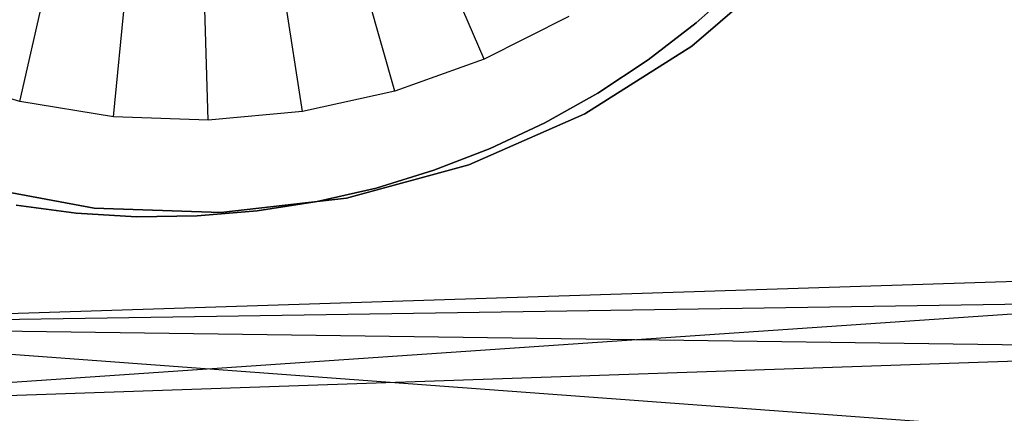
# Model space of a CAD drawing. Extents: x -390 to 397, y -401 to 400.
# Tile 136 of 192: x -35.84 to -31.6, y -382.19 to -380.5. Entities that reach past the tile are written whole.
import ezdxf

# ---------------------------------------------------------------- set-up
doc = ezdxf.new("R2010")
doc.units = 0
doc.header["$LTSCALE"] = 25.4
doc.layers.get('0').update_dxf_attribs({"linetype": 'CONTINUOUS'})

# ---------------------------------------------------------------- blocks, each defined once
blk = doc.blocks.new('FOURTY_ROUND_VII_ZWIS_STL')
at = {"color": 0}
for p, q in [((-33.8375, -380.6667, -893.9487), (-34.6254, -378.8284, -895.9487)), ((-33.8375, -380.6667, -893.9487), (-34.6254, -378.8284, -895.9487)), ((-35.8378, -380.8487, -893.9487), (-35.3947, -378.8984, -895.9487)), ((-35.8378, -380.8487, -893.9487), (-35.3947, -378.8984, -895.9487)), ((-34.222, -380.8036, -893.9487), (-34.7732, -378.8811, -895.9487)), ((-34.222, -380.8036, -893.9487), (-34.7732, -378.8811, -895.9487)), ((-35.4349, -380.914, -893.9487), (-35.2398, -378.9235, -895.9487)), ((-35.4349, -380.914, -893.9487), (-35.2398, -378.9235, -895.9487)), ((-35.027, -380.9282, -893.9487), (-35.0829, -378.929, -895.9487)), ((-35.027, -380.9282, -893.9487), (-35.0829, -378.929, -895.9487)), ((-34.6206, -380.8912, -893.9487), (-34.9266, -378.9148, -895.9487)), ((-34.6206, -380.8912, -893.9487), (-34.9266, -378.9148, -895.9487)), ((-32.943, -380.6108, -895.4487), (-32.5304, -380.254, -895.4487)), ((-32.5304, -380.254, -897.9487), (-32.943, -380.6108, -897.9487)), ((-32.5304, -380.254, -897.9487), (-32.943, -380.6108, -897.9487)), ((-32.943, -380.6108, -895.4487), (-32.5304, -380.254, -895.4487)), ((-32.9241, -380.51, -895.43), (-32.7292, -380.337, -895.43)), ((-32.7292, -380.337, -899.43), (-32.9241, -380.51, -899.43)), ((-32.9241, -380.51, -895.43), (-32.7292, -380.337, -895.43)), ((-32.7292, -380.337, -899.43), (-32.9241, -380.51, -899.43)), ((-33.4732, -380.4827, -893.9487), (-33.8375, -380.6667, -893.9487)), ((-33.4732, -380.4827, -893.9487), (-33.8375, -380.6667, -893.9487)), ((-33.1308, -380.6686, -895.43), (-32.9241, -380.51, -895.43)), ((-32.9241, -380.51, -899.43), (-33.1308, -380.6686, -899.43)), ((-33.1308, -380.6686, -895.43), (-32.9241, -380.51, -895.43)), ((-32.9241, -380.51, -899.43), (-33.1308, -380.6686, -899.43)), ((-32.9241, -380.51, -895.43), (-32.9241, -380.51, -899.43)), ((-32.9241, -380.51, -895.43), (-32.9241, -380.51, -899.43)), ((-33.4042, -380.9023, -895.4487), (-32.943, -380.6108, -895.4487)), ((-32.943, -380.6108, -897.9487), (-33.4042, -380.9023, -897.9487)), ((-32.943, -380.6108, -897.9487), (-33.4042, -380.9023, -897.9487)), ((-33.4042, -380.9023, -895.4487), (-32.943, -380.6108, -895.4487)), ((-32.943, -380.6108, -897.9487), (-32.943, -380.6108, -895.4487)), ((-32.943, -380.6108, -897.9487), (-32.943, -380.6108, -895.4487)), ((-33.8375, -380.6667, -893.9487), (-34.222, -380.8036, -893.9487)), ((-33.8375, -380.6667, -893.9487), (-34.222, -380.8036, -893.9487)), ((-33.3483, -380.8121, -895.43), (-33.1308, -380.6686, -895.43)), ((-33.1308, -380.6686, -899.43), (-33.3483, -380.8121, -899.43)), ((-33.3483, -380.8121, -895.43), (-33.1308, -380.6686, -895.43)), ((-33.1308, -380.6686, -899.43), (-33.3483, -380.8121, -899.43)), ((-33.1308, -380.6686, -895.43), (-33.1308, -380.6686, -899.43)), ((-33.1308, -380.6686, -895.43), (-33.1308, -380.6686, -899.43)), ((-35.8378, -380.8487, -893.9487), (-36.2293, -380.7335, -893.9487)), ((-35.8378, -380.8487, -893.9487), (-36.2293, -380.7335, -893.9487)), ((-34.222, -380.8036, -893.9487), (-34.6206, -380.8912, -893.9487)), ((-34.222, -380.8036, -893.9487), (-34.6206, -380.8912, -893.9487)), ((-33.5755, -380.9397, -895.43), (-33.3483, -380.8121, -895.43)), ((-33.3483, -380.8121, -899.43), (-33.5755, -380.9397, -899.43)), ((-33.5755, -380.9397, -895.43), (-33.3483, -380.8121, -895.43)), ((-33.3483, -380.8121, -899.43), (-33.5755, -380.9397, -899.43)), ((-33.3483, -380.8121, -895.43), (-33.3483, -380.8121, -899.43)), ((-33.3483, -380.8121, -895.43), (-33.3483, -380.8121, -899.43)), ((-35.4349, -380.914, -893.9487), (-35.8378, -380.8487, -893.9487)), ((-35.4349, -380.914, -893.9487), (-35.8378, -380.8487, -893.9487)), ((-34.6206, -380.8912, -893.9487), (-35.027, -380.9282, -893.9487)), ((-34.6206, -380.8912, -893.9487), (-35.027, -380.9282, -893.9487)), ((-37.5739, -382.1731, -935.584), (-19.0669, -380.9111, -936)), ((-37.5739, -382.1731, -935.584), (-19.0669, -380.9111, -936)), ((-35.027, -380.9282, -893.9487), (-35.4349, -380.914, -893.9487)), ((-35.027, -380.9282, -893.9487), (-35.4349, -380.914, -893.9487)), ((-33.9037, -381.1216, -895.4487), (-33.4042, -380.9023, -895.4487)), ((-33.4042, -380.9023, -897.9487), (-33.9037, -381.1216, -897.9487)), ((-33.4042, -380.9023, -897.9487), (-33.9037, -381.1216, -897.9487)), ((-33.9037, -381.1216, -895.4487), (-33.4042, -380.9023, -895.4487)), ((-33.8112, -381.0507, -895.43), (-33.5755, -380.9397, -895.43)), ((-33.5755, -380.9397, -899.43), (-33.8112, -381.0507, -899.43)), ((-33.8112, -381.0507, -895.43), (-33.5755, -380.9397, -895.43)), ((-33.5755, -380.9397, -899.43), (-33.8112, -381.0507, -899.43)), ((-33.5755, -380.9397, -895.43), (-33.5755, -380.9397, -899.43)), ((-33.5755, -380.9397, -895.43), (-33.5755, -380.9397, -899.43)), ((-33.4042, -380.9023, -897.9487), (-33.4042, -380.9023, -895.4487)), ((-33.4042, -380.9023, -897.9487), (-33.4042, -380.9023, -895.4487)), ((-34.0542, -381.1447, -895.43), (-33.8112, -381.0507, -895.43)), ((-33.8112, -381.0507, -899.43), (-34.0542, -381.1447, -899.43)), ((-34.0542, -381.1447, -895.43), (-33.8112, -381.0507, -895.43)), ((-33.8112, -381.0507, -899.43), (-34.0542, -381.1447, -899.43)), ((-33.8112, -381.0507, -895.43), (-33.8112, -381.0507, -899.43)), ((-33.8112, -381.0507, -895.43), (-33.8112, -381.0507, -899.43)), ((-34.4303, -381.2642, -895.4487), (-33.9037, -381.1216, -895.4487)), ((-33.9037, -381.1216, -897.9487), (-34.4303, -381.2642, -897.9487)), ((-33.9037, -381.1216, -897.9487), (-34.4303, -381.2642, -897.9487)), ((-34.4303, -381.2642, -895.4487), (-33.9037, -381.1216, -895.4487)), ((-34.3033, -381.221, -895.43), (-34.0542, -381.1447, -895.43)), ((-34.0542, -381.1447, -899.43), (-34.3033, -381.221, -899.43)), ((-34.3033, -381.221, -895.43), (-34.0542, -381.1447, -895.43)), ((-34.0542, -381.1447, -899.43), (-34.3033, -381.221, -899.43)), ((-34.0542, -381.1447, -895.43), (-34.0542, -381.1447, -899.43)), ((-34.0542, -381.1447, -895.43), (-34.0542, -381.1447, -899.43)), ((-33.9037, -381.1216, -897.9487), (-33.9037, -381.1216, -895.4487)), ((-33.9037, -381.1216, -897.9487), (-33.9037, -381.1216, -895.4487)), ((-37.5384, -381.8133, -934.1234), (-19.067, -381.2242, -934.4932)), ((-37.5384, -381.8133, -934.1234), (-19.067, -381.2242, -934.4932)), ((-36.0537, -381.2075, -895.4487), (-35.5174, -381.3075, -895.4487)), ((-35.5174, -381.3075, -897.9487), (-36.0537, -381.2075, -897.9487)), ((-35.5174, -381.3075, -897.9487), (-36.0537, -381.2075, -897.9487)), ((-36.0537, -381.2075, -895.4487), (-35.5174, -381.3075, -895.4487)), ((-34.5572, -381.2794, -895.43), (-34.3033, -381.221, -895.43)), ((-34.3033, -381.221, -899.43), (-34.5572, -381.2794, -899.43)), ((-34.5572, -381.2794, -895.43), (-34.3033, -381.221, -895.43)), ((-34.3033, -381.221, -899.43), (-34.5572, -381.2794, -899.43)), ((-34.3033, -381.221, -895.43), (-34.3033, -381.221, -899.43)), ((-34.3033, -381.221, -895.43), (-34.3033, -381.221, -899.43)), ((-34.9722, -381.3266, -895.4487), (-34.4303, -381.2642, -895.4487)), ((-34.4303, -381.2642, -897.9487), (-34.9722, -381.3266, -897.9487)), ((-34.4303, -381.2642, -897.9487), (-34.9722, -381.3266, -897.9487)), ((-34.9722, -381.3266, -895.4487), (-34.4303, -381.2642, -895.4487)), ((-34.8147, -381.3196, -895.43), (-34.5572, -381.2794, -895.43)), ((-34.5572, -381.2794, -899.43), (-34.8147, -381.3196, -899.43)), ((-34.8147, -381.3196, -895.43), (-34.5572, -381.2794, -895.43)), ((-34.5572, -381.2794, -899.43), (-34.8147, -381.3196, -899.43)), ((-34.5572, -381.2794, -895.43), (-34.5572, -381.2794, -899.43)), ((-34.5572, -381.2794, -895.43), (-34.5572, -381.2794, -899.43)), ((-34.4303, -381.2642, -897.9487), (-34.4303, -381.2642, -895.4487)), ((-34.4303, -381.2642, -897.9487), (-34.4303, -381.2642, -895.4487)), ((-35.8533, -381.2949, -895.43), (-35.5949, -381.3289, -895.43)), ((-35.5949, -381.3289, -899.43), (-35.8533, -381.2949, -899.43)), ((-35.8533, -381.2949, -895.43), (-35.5949, -381.3289, -895.43)), ((-35.5949, -381.3289, -899.43), (-35.8533, -381.2949, -899.43)), ((-35.5174, -381.3075, -895.4487), (-34.9722, -381.3266, -895.4487)), ((-34.9722, -381.3266, -897.9487), (-35.5174, -381.3075, -897.9487)), ((-35.5174, -381.3075, -897.9487), (-35.5174, -381.3075, -895.4487)), ((-34.9722, -381.3266, -897.9487), (-35.5174, -381.3075, -897.9487)), ((-35.5174, -381.3075, -895.4487), (-34.9722, -381.3266, -895.4487)), ((-35.5174, -381.3075, -897.9487), (-35.5174, -381.3075, -895.4487)), ((-35.0743, -381.3413, -895.43), (-34.8147, -381.3196, -895.43)), ((-34.8147, -381.3196, -899.43), (-35.0743, -381.3413, -899.43)), ((-35.0743, -381.3413, -895.43), (-34.8147, -381.3196, -895.43)), ((-34.8147, -381.3196, -899.43), (-35.0743, -381.3413, -899.43)), ((-34.8147, -381.3196, -895.43), (-34.8147, -381.3196, -899.43)), ((-34.8147, -381.3196, -895.43), (-34.8147, -381.3196, -899.43)), ((-35.5949, -381.3289, -895.43), (-35.3349, -381.3444, -895.43)), ((-35.3349, -381.3444, -899.43), (-35.5949, -381.3289, -899.43)), ((-35.5949, -381.3289, -895.43), (-35.3349, -381.3444, -895.43)), ((-35.5949, -381.3289, -895.43), (-35.5949, -381.3289, -899.43)), ((-35.3349, -381.3444, -899.43), (-35.5949, -381.3289, -899.43)), ((-35.5949, -381.3289, -895.43), (-35.5949, -381.3289, -899.43)), ((-35.3349, -381.3444, -895.43), (-35.0743, -381.3413, -895.43)), ((-35.0743, -381.3413, -899.43), (-35.3349, -381.3444, -899.43)), ((-35.3349, -381.3444, -895.43), (-35.0743, -381.3413, -895.43)), ((-35.0743, -381.3413, -899.43), (-35.3349, -381.3444, -899.43)), ((-35.3349, -381.3444, -895.43), (-35.3349, -381.3444, -899.43)), ((-35.3349, -381.3444, -895.43), (-35.3349, -381.3444, -899.43)), ((-35.0743, -381.3413, -895.43), (-35.0743, -381.3413, -899.43)), ((-35.0743, -381.3413, -895.43), (-35.0743, -381.3413, -899.43)), ((-34.9722, -381.3266, -897.9487), (-34.9722, -381.3266, -895.4487)), ((-34.9722, -381.3266, -897.9487), (-34.9722, -381.3266, -895.4487)), ((-37.5739, -382.1731, -935.584), (-19.0017, -381.5314, -935.978)), ((-37.5739, -382.1731, -935.584), (-19.0017, -381.5314, -935.978)), ((-19.0017, -381.5314, -934.4732), (-37.5384, -381.8133, -934.1234)), ((-19.0017, -381.5314, -934.4732), (-37.5384, -381.8133, -934.1234)), ((-37.5384, -381.8133, -934.1234), (-18.6899, -382.0716, -934.4072)), ((-37.5384, -381.8133, -934.1234), (-18.6899, -382.0716, -934.4072)), ((-37.5384, -381.8133, -934.1234), (-18.7533, -383.199, -934.1234)), ((-37.5384, -381.8133, -934.1234), (-18.7533, -383.199, -934.1234))]:
    blk.add_line(p, q, dxfattribs=at)

msp = doc.modelspace()

# ---------------------------------------------------------------- block references
at = {"color": 250}
msp.add_blockref('FOURTY_ROUND_VII_ZWIS_STL', (0, 0), dxfattribs=at)

doc.saveas('drawing.dxf')
